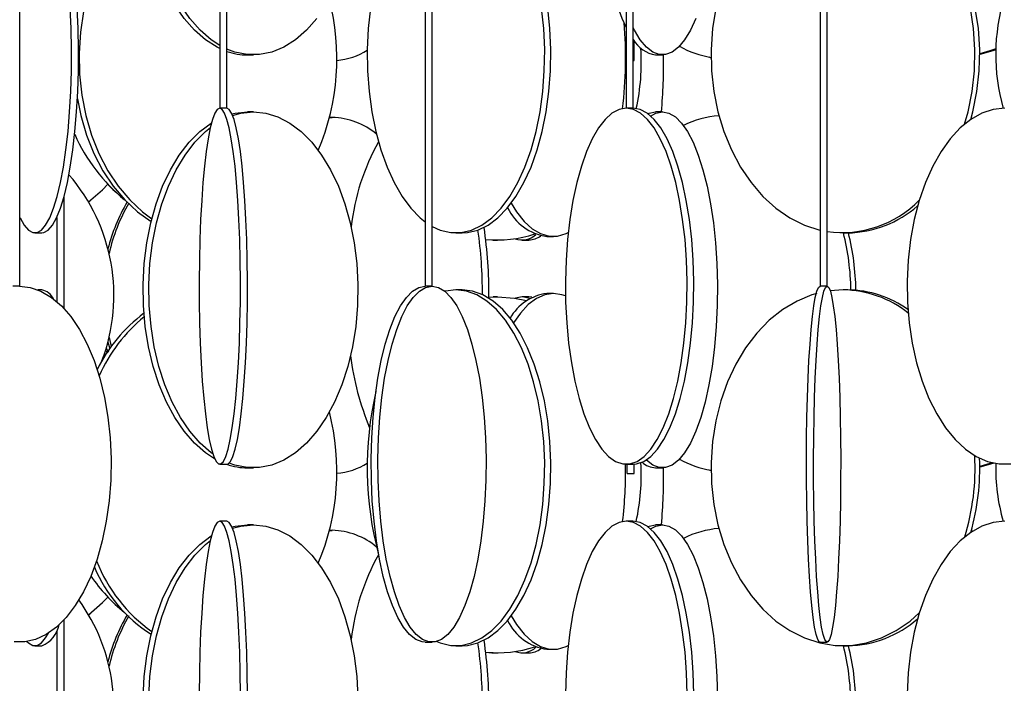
# Model space of a CAD drawing. Header units: millimetres. Extents: x 626 to 3215, y 306 to 3557.
# Tile 33 of 65: x 894 to 1032, y 3105 to 3198. Entities that reach past the tile are written whole.
import ezdxf

# ---------------------------------------------------------------- set-up
doc = ezdxf.new("R2010")
doc.units = ezdxf.units.MM

msp = doc.modelspace()

# ---------------------------------------------------------------- linework, layer by layer
at = {"color": 7, "linetype": 'Continuous', "lineweight": 25}
for p, q in [((893.99, 3160.5), (893.99, 3517.3)), ((922.06, 3517.3), (922.06, 3185.5)), ((923.06, 3185.5), (923.06, 3517.3)), ((950.92, 3517.3), (950.92, 3160.5)), ((951.92, 3160.5), (951.92, 3517.3)), ((979.16, 3517.3), (979.16, 3185.5)), ((980.16, 3185.5), (980.16, 3517.3)), ((1006.41, 3517.3), (1006.41, 3160.5)), ((1007.41, 3160.5), (1007.41, 3517.3)), ((980.31, 3192.21), (980.31, 3194.96)), ((925.98, 3193), (926.79, 3193)), ((980.16, 3192.21), (980.31, 3192.21)), ((983.31, 3193), (984.26, 3193)), ((922.07, 3185.5), (922.06, 3185.5)), ((923.06, 3185.5), (922.07, 3185.5)), ((926.79, 3185), (925.98, 3185)), ((979.19, 3185.5), (979.16, 3185.5)), ((980.16, 3185.5), (979.19, 3185.5)), ((984.26, 3185), (983.31, 3185)), ((937.88, 3184.21), (937.49, 3184.21)), ((937.49, 3184.2), (937.88, 3184.21)), ((1027.65, 3184.1), (1027.81, 3184.07)), ((1027.67, 3184.17), (1027.9, 3184.12)), ((900.16, 3173.01), (900.16, 3157.45)), ((899.16, 3170.16), (899.16, 3158.34)), ((896.09, 3168), (897.07, 3168)), ((955.26, 3168), (956.13, 3168)), ((960.5, 3167), (959.44, 3167.03)), ((960.5, 3167), (961.09, 3167)), ((964.55, 3167), (965.5, 3167)), ((968.03, 3167.5), (968.94, 3167.5)), ((1009.64, 3168), (1010.31, 3168)), ((893.99, 3160.5), (892.99, 3160.5)), ((897.07, 3160), (896.49, 3160)), ((951.92, 3160.5), (950.92, 3160.5)), ((956.13, 3160), (955.26, 3160)), ((1007.41, 3160.5), (1006.41, 3160.5)), ((1009.64, 3160), (1007.83, 3159.88)), ((1010.31, 3160), (1009.64, 3160)), ((959.88, 3158.99), (960.5, 3159)), ((959.88, 3158.95), (961.09, 3159)), ((961.09, 3159), (960.5, 3159)), ((965.5, 3159), (964.55, 3159)), ((965.93, 3158.96), (965.5, 3159)), ((968.94, 3159.5), (968.03, 3159.5)), ((906.51, 3153.3), (906.82, 3152.06)), ((906.35, 3152.67), (906.6, 3151.75)), ((905.65, 3150.38), (905.9, 3150.66)), ((905.65, 3150.38), (905.89, 3150.66)), ((906.35, 3151.16), (906.02, 3151.5)), ((922.07, 3135.5), (923.06, 3135.5)), ((925.98, 3135), (926.79, 3135)), ((979.19, 3135.5), (980.13, 3135.5)), ((979.31, 3134.21), (979.31, 3135.5)), ((980.31, 3134.21), (980.31, 3135.5)), ((983.31, 3135), (984.26, 3135)), ((979.31, 3134.21), (980.31, 3134.21)), ((923.06, 3127.5), (922.07, 3127.5)), ((926.79, 3127), (925.98, 3127)), ((980.13, 3127.5), (979.19, 3127.5)), ((984.26, 3127), (983.31, 3127)), ((937.88, 3126.21), (937.49, 3126.21)), ((937.49, 3126.2), (937.88, 3126.21)), ((1027.65, 3126.1), (1027.81, 3126.07)), ((1027.67, 3126.17), (1027.9, 3126.12)), ((900.16, 3113.62), (900.16, 3099.45)), ((899.16, 3112.16), (899.16, 3100.34)), ((950.94, 3110.5), (951.89, 3110.5)), ((1006.41, 3110.5), (1007.41, 3110.5)), ((896.09, 3110), (897.07, 3110)), ((955.26, 3110), (956.13, 3110)), ((960.5, 3109), (959.44, 3109.03)), ((960.5, 3109), (961.09, 3109)), ((964.55, 3109), (965.5, 3109)), ((968.03, 3109.5), (968.94, 3109.5)), ((1009.64, 3110), (1010.31, 3110))]:
    msp.add_line(p, q, dxfattribs=at)
at = {"color": 7, "linetype": 'Continuous', "lineweight": 25, "flags": 128}
for points in [[(922.06, 3193.9), (921.69, 3194.09), (920.05, 3195.12), (918.5, 3196.47), (917.06, 3198.13), (915.74, 3200.06), (914.57, 3202.24), (913.55, 3204.65), (912.71, 3207.24), (912.06, 3209.99), (911.6, 3212.85), (911.34, 3215.78), (911.29, 3218.74), (911.44, 3221.69), (911.8, 3224.59), (912.36, 3227.39), (913.11, 3230.07), (914.04, 3232.57), (915.14, 3234.87), (916.38, 3236.93), (917.77, 3238.73), (919.27, 3240.24), (920.86, 3241.43), (922.06, 3242.09)], [(922.06, 3194.32), (920.86, 3195.12), (919.31, 3196.47), (917.87, 3198.13), (916.55, 3200.06), (915.38, 3202.24), (914.36, 3204.65), (913.52, 3207.24), (912.87, 3209.99), (912.41, 3212.85), (912.15, 3215.78), (912.1, 3218.74), (912.25, 3221.69), (912.61, 3224.59), (913.17, 3227.39), (913.92, 3230.07), (914.85, 3232.57), (915.94, 3234.87), (917.19, 3236.93), (918.58, 3238.73), (920.08, 3240.24), (921.67, 3241.43), (922.06, 3241.67)], [(979.16, 3196.91), (978.62, 3198.13), (977.93, 3200.06), (977.31, 3202.24), (976.78, 3204.65), (976.34, 3207.24), (975.99, 3209.99), (975.75, 3212.85), (975.62, 3215.78), (975.59, 3218.74), (975.67, 3221.69), (975.86, 3224.59), (976.15, 3227.39), (976.55, 3230.07), (977.04, 3232.57), (977.61, 3234.87), (978.27, 3236.93), (979, 3238.73), (979.16, 3239.08)], [(1026.73, 3183.28), (1027.21, 3184.99), (1027.79, 3187.85), (1028.12, 3190.78), (1028.18, 3193.74), (1027.99, 3196.69), (1027.54, 3199.59), (1026.83, 3202.39), (1025.89, 3205.07), (1024.71, 3207.57), (1023.33, 3209.87), (1021.75, 3211.93), (1020, 3213.73), (1018.11, 3215.24), (1016.1, 3216.43), (1014, 3217.3), (1011.84, 3217.82), (1009.64, 3218)], [(1027.6, 3183.93), (1027.89, 3184.99), (1028.46, 3187.85), (1028.79, 3190.78), (1028.85, 3193.74), (1028.66, 3196.69), (1028.21, 3199.59), (1027.5, 3202.39), (1026.56, 3205.07), (1025.38, 3207.57), (1024, 3209.87), (1022.42, 3211.93), (1020.67, 3213.73), (1018.78, 3215.24), (1016.77, 3216.43), (1014.67, 3217.3), (1012.51, 3217.82), (1010.31, 3218)], [(950.94, 3216.44), (950.92, 3216.43), (949.57, 3215.24), (948.3, 3213.73), (947.12, 3211.93), (946.06, 3209.87), (945.13, 3207.57), (944.34, 3205.07), (943.71, 3202.39), (943.24, 3199.59), (942.93, 3196.69), (942.8, 3193.74), (942.84, 3190.78), (943.06, 3187.85), (943.45, 3184.99), (944.01, 3182.24), (944.72, 3179.65), (945.58, 3177.24), (946.58, 3175.06), (947.7, 3173.13), (948.92, 3171.47), (950.23, 3170.12), (950.92, 3169.56)], [(911.45, 3214.23), (910.28, 3213.23), (908.58, 3211.43), (907.04, 3209.37), (905.68, 3207.07), (904.54, 3204.57), (903.62, 3201.89), (902.93, 3199.09), (902.49, 3196.19), (902.3, 3193.24), (902.36, 3190.28), (902.68, 3187.35), (903.24, 3184.49), (904.05, 3181.74), (905.08, 3179.15), (906.34, 3176.74), (907.78, 3174.56), (909.41, 3172.63), (911.19, 3170.97), (912.51, 3169.99)], [(893.99, 3170.16), (894.01, 3170.12), (894.58, 3169.09), (895.18, 3168.39), (895.78, 3168.04), (896.39, 3168.04), (897, 3168.39), (897.6, 3169.09), (898.17, 3170.12), (898.71, 3171.47), (899.22, 3173.13), (899.68, 3175.06), (900.09, 3177.24), (900.45, 3179.65), (900.75, 3182.24), (900.97, 3184.99), (901.14, 3187.85), (901.23, 3190.78), (901.24, 3193.74), (901.19, 3196.69), (901.06, 3199.59)], [(897.07, 3168), (897.37, 3168.04), (897.98, 3168.39), (898.57, 3169.09), (899.15, 3170.12), (899.69, 3171.47), (900.2, 3173.13), (900.66, 3175.06), (901.07, 3177.24), (901.43, 3179.65), (901.72, 3182.24), (901.95, 3184.99), (902.11, 3187.85), (902.2, 3190.78), (902.22, 3193.74), (902.17, 3196.69), (902.04, 3199.59)], [(951.92, 3168.91), (953.05, 3168.39), (954.52, 3168.04), (956, 3168.04), (957.46, 3168.39), (958.9, 3169.09), (960.28, 3170.12), (961.6, 3171.47), (962.82, 3173.13), (963.94, 3175.06), (964.94, 3177.24), (965.8, 3179.65), (966.51, 3182.24), (967.07, 3184.99), (967.46, 3187.85), (967.67, 3190.78), (967.72, 3193.74), (967.59, 3196.69), (967.28, 3199.59)], [(956.13, 3168), (956.86, 3168.04), (958.33, 3168.39), (959.77, 3169.09), (961.15, 3170.12), (962.46, 3171.47), (963.69, 3173.13), (964.81, 3175.06), (965.8, 3177.24), (966.67, 3179.65), (967.38, 3182.24), (967.93, 3184.99), (968.32, 3187.85), (968.54, 3190.78), (968.58, 3193.74), (968.45, 3196.69), (968.15, 3199.59)], [(991.75, 3199.59), (991.29, 3196.69), (991.1, 3193.74), (991.16, 3190.78), (991.49, 3187.85), (992.07, 3184.99), (992.89, 3182.24), (993.95, 3179.65), (995.24, 3177.24), (996.72, 3175.06), (998.38, 3173.13), (1000.21, 3171.47), (1002.16, 3170.12), (1004.22, 3169.09), (1006.36, 3168.39), (1006.41, 3168.38)], [(935.7, 3198.13), (934.26, 3196.47), (932.71, 3195.12), (931.08, 3194.09), (929.39, 3193.39), (927.66, 3193.04), (925.92, 3193.04), (924.19, 3193.39), (923.06, 3193.81)], [(988.95, 3198.13), (988.19, 3196.47), (987.38, 3195.12), (986.52, 3194.09), (985.63, 3193.39), (984.72, 3193.04), (983.81, 3193.04), (982.9, 3193.39), (982.01, 3194.09), (981.15, 3195.12), (980.33, 3196.47), (980.16, 3196.81)], [(1031.1, 3193.87), (1030.29, 3193.59), (1028.86, 3193.17)], [(1031.1, 3193.73), (1030.67, 3193.59), (1028.86, 3193.07)], [(990.78, 3192.71), (991.09, 3192.61), (991.09, 3192.61)], [(902.07, 3186.85), (902.55, 3184.49), (903.36, 3181.74), (904.39, 3179.15), (905.65, 3176.74), (907.09, 3174.56), (908.72, 3172.63), (910.5, 3170.97), (912.41, 3169.62), (912.41, 3169.62)], [(922.07, 3185.5), (921.72, 3185.32), (921.39, 3184.8), (921.06, 3183.93), (920.74, 3182.74), (920.45, 3181.23), (920.17, 3179.43), (919.93, 3177.37), (919.71, 3175.07), (919.53, 3172.57), (919.38, 3169.89), (919.27, 3167.09), (919.2, 3164.19), (919.17, 3161.24), (919.18, 3158.28), (919.23, 3155.35), (919.32, 3152.49), (919.45, 3149.74), (919.61, 3147.15), (919.81, 3144.74), (920.05, 3142.56), (920.31, 3140.63), (920.59, 3138.97), (920.9, 3137.62), (921.22, 3136.59), (921.55, 3135.89), (921.9, 3135.54), (922.24, 3135.54), (922.58, 3135.89), (922.92, 3136.59), (923.24, 3137.62), (923.54, 3138.97), (923.83, 3140.63), (924.09, 3142.56), (924.32, 3144.74), (924.52, 3147.15), (924.69, 3149.74), (924.82, 3152.49), (924.91, 3155.35), (924.96, 3158.28), (924.97, 3161.24), (924.94, 3164.19), (924.87, 3167.09), (924.76, 3169.89), (924.61, 3172.57), (924.43, 3175.07), (924.21, 3177.37), (923.96, 3179.43), (923.69, 3181.23), (923.39, 3182.74), (923.08, 3183.93), (922.75, 3184.8), (922.41, 3185.32), (922.07, 3185.5)], [(923.06, 3135.5), (923.23, 3135.54), (923.57, 3135.89), (923.91, 3136.59), (924.23, 3137.62), (924.54, 3138.97), (924.82, 3140.63), (925.08, 3142.56), (925.31, 3144.74), (925.52, 3147.15), (925.68, 3149.74), (925.81, 3152.49), (925.9, 3155.35), (925.95, 3158.28), (925.96, 3161.24), (925.93, 3164.19), (925.86, 3167.09), (925.75, 3169.89), (925.6, 3172.57), (925.42, 3175.07), (925.2, 3177.37), (924.96, 3179.43), (924.68, 3181.23), (924.39, 3182.74), (924.07, 3183.93), (923.74, 3184.8), (923.4, 3185.32), (923.06, 3185.5)], [(926.79, 3185), (928.52, 3184.82), (930.24, 3184.3), (931.9, 3183.43), (933.5, 3182.24), (935, 3180.73), (936.38, 3178.93), (937.63, 3176.87), (938.73, 3174.57), (939.66, 3172.07), (940.4, 3169.39), (940.96, 3166.59), (941.32, 3163.69), (941.47, 3160.74), (941.42, 3157.78), (941.17, 3154.85), (940.71, 3151.99), (940.05, 3149.24), (939.21, 3146.65), (938.2, 3144.24), (937.02, 3142.06), (935.7, 3140.13), (934.26, 3138.47), (932.71, 3137.12), (931.08, 3136.09), (929.39, 3135.39), (927.66, 3135.04), (925.92, 3135.04), (924.19, 3135.39), (923.4, 3135.67)], [(923.78, 3184.72), (924.24, 3184.82), (925.98, 3185)], [(923.87, 3184.5), (925.05, 3184.82), (926.79, 3185)], [(979.19, 3185.5), (978.18, 3185.32), (977.18, 3184.8), (976.21, 3183.93), (975.29, 3182.74), (974.41, 3181.23), (973.61, 3179.43), (972.88, 3177.37), (972.24, 3175.07), (971.7, 3172.57), (971.27, 3169.89), (970.94, 3167.09), (970.73, 3164.19), (970.64, 3161.24), (970.67, 3158.28), (970.82, 3155.35), (971.09, 3152.49), (971.47, 3149.74), (971.96, 3147.15), (972.55, 3144.74), (973.23, 3142.56), (974, 3140.63), (974.84, 3138.97), (975.74, 3137.62), (976.69, 3136.59), (977.68, 3135.89), (978.68, 3135.54), (979.7, 3135.54), (980.7, 3135.89), (981.69, 3136.59), (982.64, 3137.62), (983.54, 3138.97), (984.38, 3140.63), (985.15, 3142.56), (985.83, 3144.74), (986.42, 3147.15), (986.91, 3149.74), (987.29, 3152.49), (987.56, 3155.35), (987.71, 3158.28), (987.74, 3161.24), (987.65, 3164.19), (987.44, 3167.09), (987.11, 3169.89), (986.68, 3172.57), (986.14, 3175.07), (985.5, 3177.37), (984.77, 3179.43), (983.97, 3181.23), (983.09, 3182.74), (982.17, 3183.93), (981.2, 3184.8), (980.2, 3185.32), (979.19, 3185.5)], [(980.13, 3135.5), (980.64, 3135.54), (981.64, 3135.89), (982.63, 3136.59), (983.58, 3137.62), (984.48, 3138.97), (985.32, 3140.63), (986.09, 3142.56), (986.77, 3144.74), (987.36, 3147.15), (987.85, 3149.74), (988.23, 3152.49), (988.5, 3155.35), (988.65, 3158.28), (988.68, 3161.24), (988.59, 3164.19), (988.38, 3167.09), (988.05, 3169.89), (987.62, 3172.57), (987.08, 3175.07), (986.44, 3177.37), (985.71, 3179.43), (984.91, 3181.23), (984.03, 3182.74), (983.11, 3183.93), (982.14, 3184.8), (981.14, 3185.32), (980.13, 3185.5)], [(984.26, 3185), (985.18, 3184.82), (986.08, 3184.3), (986.95, 3183.43), (987.79, 3182.24), (988.58, 3180.73), (989.31, 3178.93), (989.96, 3176.87), (990.54, 3174.57), (991.03, 3172.07), (991.42, 3169.39), (991.72, 3166.59), (991.9, 3163.69), (991.99, 3160.74), (991.96, 3157.78), (991.82, 3154.85), (991.58, 3151.99), (991.24, 3149.24), (990.8, 3146.65), (990.26, 3144.24), (989.64, 3142.06), (988.95, 3140.13), (988.19, 3138.47), (987.38, 3137.12), (986.52, 3136.09), (985.63, 3135.39), (984.72, 3135.04), (983.81, 3135.04), (982.9, 3135.39), (982.01, 3136.09), (981.99, 3136.1)], [(982.21, 3184.74), (982.4, 3184.82), (983.31, 3185)], [(982.61, 3184.42), (983.35, 3184.82), (984.26, 3185)], [(1032.39, 3185.5), (1030.76, 3185.32), (1029.16, 3184.8), (1027.6, 3183.93), (1026.11, 3182.74), (1024.71, 3181.23), (1023.42, 3179.43), (1022.25, 3177.37), (1021.22, 3175.07), (1020.35, 3172.57), (1019.65, 3169.89), (1019.13, 3167.09), (1018.8, 3164.19), (1018.65, 3161.24), (1018.7, 3158.28), (1018.94, 3155.35), (1019.37, 3152.49), (1019.98, 3149.74), (1020.77, 3147.15), (1021.72, 3144.74), (1022.82, 3142.56), (1024.05, 3140.63), (1025.4, 3138.97), (1026.85, 3137.62), (1028.37, 3136.59), (1029.96, 3135.89), (1031.57, 3135.54), (1033.2, 3135.54)], [(921.35, 3136.27), (920.05, 3137.12), (918.5, 3138.47), (917.06, 3140.13), (915.74, 3142.06), (914.57, 3144.24), (913.55, 3146.65), (912.71, 3149.24), (912.06, 3151.99), (911.6, 3154.85), (911.34, 3157.78), (911.29, 3160.74), (911.44, 3163.69), (911.8, 3166.59), (912.36, 3169.39), (913.11, 3172.07), (914.04, 3174.57), (915.14, 3176.87), (916.38, 3178.93), (917.77, 3180.73), (919.27, 3182.24), (920.86, 3183.43), (920.92, 3183.47)], [(921.09, 3136.95), (920.86, 3137.12), (919.31, 3138.47), (917.87, 3140.13), (916.55, 3142.06), (915.38, 3144.24), (914.36, 3146.65), (913.52, 3149.24), (912.87, 3151.99), (912.41, 3154.85), (912.15, 3157.78), (912.1, 3160.74), (912.25, 3163.69), (912.61, 3166.59), (913.17, 3169.39), (913.92, 3172.07), (914.85, 3174.57), (915.94, 3176.87), (917.19, 3178.93), (918.58, 3180.73), (920.08, 3182.24), (920.76, 3182.79)], [(903.63, 3172.35), (905.59, 3174.06), (906.35, 3174.83)], [(904, 3172.64), (903.98, 3172.63), (903.66, 3172.3)], [(963.03, 3172.18), (963.78, 3170.97), (964.85, 3169.62), (965.98, 3168.59), (967.15, 3167.89), (968.34, 3167.54), (969.54, 3167.54), (970.74, 3167.89), (971.04, 3168.04)], [(893.92, 3160.5), (895.45, 3160.32), (896.95, 3159.8), (898.41, 3158.93), (899.81, 3157.74), (901.12, 3156.23), (902.34, 3154.43), (903.43, 3152.37), (904.4, 3150.07), (905.21, 3147.57), (905.87, 3144.89), (906.36, 3142.09), (906.67, 3139.19), (906.81, 3136.24), (906.76, 3133.28), (906.54, 3130.35), (906.13, 3127.49), (905.56, 3124.74), (904.82, 3122.15), (903.93, 3119.74), (902.9, 3117.56), (901.74, 3115.63), (900.48, 3113.97), (899.12, 3112.62), (897.69, 3111.59), (896.2, 3110.89), (894.68, 3110.54), (893.16, 3110.54)], [(950.94, 3110.5), (950.49, 3110.54), (949.6, 3110.89), (948.72, 3111.59), (947.88, 3112.62), (947.07, 3113.97), (946.33, 3115.63), (945.64, 3117.56), (945.04, 3119.74), (944.51, 3122.15), (944.08, 3124.74), (943.74, 3127.49), (943.5, 3130.35), (943.37, 3133.28), (943.34, 3136.24), (943.42, 3139.19), (943.61, 3142.09), (943.89, 3144.89), (944.28, 3147.57), (944.76, 3150.07), (945.33, 3152.37), (945.98, 3154.43), (946.69, 3156.23), (947.47, 3157.74), (948.29, 3158.93), (949.15, 3159.8), (950.04, 3160.32), (950.94, 3160.5)], [(951.89, 3160.5), (952.79, 3160.32), (953.68, 3159.8), (954.54, 3158.93), (955.37, 3157.74), (956.14, 3156.23), (956.86, 3154.43), (957.5, 3152.37), (958.07, 3150.07), (958.55, 3147.57), (958.94, 3144.89), (959.23, 3142.09), (959.41, 3139.19), (959.49, 3136.24), (959.47, 3133.28), (959.33, 3130.35), (959.1, 3127.49), (958.76, 3124.74), (958.32, 3122.15), (957.8, 3119.74), (957.19, 3117.56), (956.51, 3115.63), (955.76, 3113.97), (954.96, 3112.62), (954.11, 3111.59), (953.24, 3110.89), (952.34, 3110.54), (951.44, 3110.54), (950.55, 3110.89), (949.67, 3111.59), (948.83, 3112.62), (948.03, 3113.97), (947.28, 3115.63), (946.6, 3117.56), (945.99, 3119.74), (945.46, 3122.15), (945.03, 3124.74), (944.69, 3127.49), (944.45, 3130.35), (944.32, 3133.28), (944.29, 3136.24), (944.37, 3139.19), (944.56, 3142.09), (944.85, 3144.89), (945.23, 3147.57), (945.71, 3150.07), (946.28, 3152.37), (946.93, 3154.43), (947.65, 3156.23), (948.42, 3157.74), (949.25, 3158.93), (950.11, 3159.8), (950.99, 3160.32), (951.89, 3160.5)], [(952.56, 3110.59), (953.05, 3110.39), (954.52, 3110.04), (956, 3110.04), (957.46, 3110.39), (958.9, 3111.09), (960.28, 3112.12), (961.6, 3113.47), (962.82, 3115.13), (963.94, 3117.06), (964.94, 3119.24), (965.8, 3121.65), (966.51, 3124.24), (967.07, 3126.99), (967.46, 3129.85), (967.67, 3132.78), (967.72, 3135.74), (967.59, 3138.69), (967.28, 3141.59), (966.81, 3144.39), (966.17, 3147.07), (965.39, 3149.57), (964.46, 3151.87), (963.4, 3153.93), (962.22, 3155.73), (960.95, 3157.24), (959.6, 3158.43), (958.19, 3159.3), (956.73, 3159.82), (955.26, 3160), (955.26, 3160)], [(955.26, 3160), (953.78, 3159.82), (953.68, 3159.8)], [(956.13, 3110), (956.86, 3110.04), (958.33, 3110.39), (959.77, 3111.09), (961.15, 3112.12), (962.46, 3113.47), (963.69, 3115.13), (964.81, 3117.06), (965.8, 3119.24), (966.67, 3121.65), (967.38, 3124.24), (967.93, 3126.99), (968.32, 3129.85), (968.54, 3132.78), (968.58, 3135.74), (968.45, 3138.69), (968.15, 3141.59), (967.68, 3144.39), (967.04, 3147.07), (966.25, 3149.57), (965.32, 3151.87), (964.26, 3153.93), (963.09, 3155.73), (961.82, 3157.24), (960.47, 3158.43), (959.05, 3159.3), (957.6, 3159.82), (956.13, 3160)], [(1006.41, 3110.5), (1006.3, 3110.54), (1006.08, 3110.89), (1005.86, 3111.59), (1005.64, 3112.62), (1005.44, 3113.97), (1005.26, 3115.63), (1005.08, 3117.56), (1004.93, 3119.74), (1004.8, 3122.15), (1004.69, 3124.74), (1004.61, 3127.49), (1004.55, 3130.35), (1004.51, 3133.28), (1004.51, 3136.24), (1004.53, 3139.19), (1004.57, 3142.09), (1004.65, 3144.89), (1004.74, 3147.57), (1004.86, 3150.07), (1005.01, 3152.37), (1005.17, 3154.43), (1005.35, 3156.23), (1005.54, 3157.74), (1005.75, 3158.93), (1005.97, 3159.8), (1006.19, 3160.32), (1006.41, 3160.5)], [(1007.41, 3160.5), (1007.64, 3160.32), (1007.86, 3159.8), (1008.07, 3158.93), (1008.28, 3157.74), (1008.48, 3156.23), (1008.66, 3154.43), (1008.82, 3152.37), (1008.96, 3150.07), (1009.08, 3147.57), (1009.18, 3144.89), (1009.25, 3142.09), (1009.3, 3139.19), (1009.32, 3136.24), (1009.31, 3133.28), (1009.28, 3130.35), (1009.22, 3127.49), (1009.13, 3124.74), (1009.02, 3122.15), (1008.89, 3119.74), (1008.74, 3117.56), (1008.57, 3115.63), (1008.38, 3113.97), (1008.18, 3112.62), (1007.97, 3111.59), (1007.75, 3110.89), (1007.52, 3110.54), (1007.3, 3110.54), (1007.07, 3110.89), (1006.85, 3111.59), (1006.64, 3112.62), (1006.44, 3113.97), (1006.25, 3115.63), (1006.08, 3117.56), (1005.93, 3119.74), (1005.8, 3122.15), (1005.69, 3124.74), (1005.6, 3127.49), (1005.54, 3130.35), (1005.51, 3133.28), (1005.5, 3136.24), (1005.52, 3139.19), (1005.57, 3142.09), (1005.64, 3144.89), (1005.74, 3147.57), (1005.86, 3150.07), (1006, 3152.37), (1006.17, 3154.43), (1006.34, 3156.23), (1006.54, 3157.74), (1006.75, 3158.93), (1006.96, 3159.8), (1007.18, 3160.32), (1007.41, 3160.5)], [(961.09, 3159), (963.48, 3158.82), (965.17, 3158.48)], [(968.94, 3159.5), (967.74, 3159.32), (966.56, 3158.8), (965.41, 3157.93), (964.31, 3156.74), (963.36, 3155.36)], [(964.55, 3159), (963.63, 3158.82), (963.59, 3158.8)], [(965.6, 3158.77), (965.46, 3158.82), (964.55, 3159)], [(970.65, 3159.14), (970.14, 3159.32), (968.94, 3159.5)], [(1005.95, 3159.5), (1005.28, 3159.3), (1003.18, 3158.43), (1001.17, 3157.24), (999.28, 3155.73), (997.53, 3153.93), (995.95, 3151.87), (994.57, 3149.57), (993.4, 3147.07), (992.45, 3144.39), (991.75, 3141.59), (991.29, 3138.69), (991.1, 3135.74), (991.16, 3132.78), (991.49, 3129.85), (992.07, 3126.99), (992.89, 3124.24), (993.95, 3121.65), (995.24, 3119.24), (996.72, 3117.06), (998.38, 3115.13), (1000.21, 3113.47), (1002.16, 3112.12), (1004.22, 3111.09), (1006.36, 3110.39), (1008.54, 3110.04), (1010.74, 3110.04), (1012.92, 3110.39), (1015.06, 3111.09), (1017.12, 3112.12), (1019.07, 3113.47), (1020.36, 3114.6)], [(906.1, 3151.75), (906.35, 3151.37), (906.44, 3151.25)], [(1030.63, 3135.7), (1030.29, 3135.59), (1028.86, 3135.17)], [(1030.86, 3135.65), (1030.67, 3135.59), (1028.86, 3135.07)], [(990.78, 3134.71), (991.09, 3134.61), (991.09, 3134.61)], [(922.07, 3127.5), (921.72, 3127.32), (921.39, 3126.8), (921.06, 3125.93), (920.74, 3124.74), (920.45, 3123.23), (920.17, 3121.43), (919.93, 3119.37), (919.71, 3117.07), (919.53, 3114.57), (919.38, 3111.89), (919.27, 3109.09), (919.2, 3106.19), (919.17, 3103.24)], [(924.97, 3103.24), (924.94, 3106.19), (924.87, 3109.09), (924.76, 3111.89), (924.61, 3114.57), (924.43, 3117.07), (924.21, 3119.37), (923.96, 3121.43), (923.69, 3123.23), (923.39, 3124.74), (923.08, 3125.93), (922.75, 3126.8), (922.41, 3127.32), (922.07, 3127.5)], [(925.96, 3103.24), (925.93, 3106.19), (925.86, 3109.09), (925.75, 3111.89), (925.6, 3114.57), (925.42, 3117.07), (925.2, 3119.37), (924.96, 3121.43), (924.68, 3123.23), (924.39, 3124.74), (924.07, 3125.93), (923.74, 3126.8), (923.4, 3127.32), (923.06, 3127.5)], [(923.78, 3126.72), (924.24, 3126.82), (925.98, 3127)], [(923.87, 3126.5), (925.05, 3126.82), (926.79, 3127)], [(926.79, 3127), (928.52, 3126.82), (930.24, 3126.3), (931.9, 3125.43), (933.5, 3124.24), (935, 3122.73), (936.38, 3120.93), (937.63, 3118.87), (938.73, 3116.57), (939.66, 3114.07), (940.4, 3111.39), (940.96, 3108.59), (941.32, 3105.69), (941.47, 3102.74)], [(979.19, 3127.5), (978.18, 3127.32), (977.18, 3126.8), (976.21, 3125.93), (975.29, 3124.74), (974.41, 3123.23), (973.61, 3121.43), (972.88, 3119.37), (972.24, 3117.07), (971.7, 3114.57), (971.27, 3111.89), (970.94, 3109.09), (970.73, 3106.19), (970.64, 3103.24)], [(987.74, 3103.24), (987.65, 3106.19), (987.44, 3109.09), (987.11, 3111.89), (986.68, 3114.57), (986.14, 3117.07), (985.5, 3119.37), (984.77, 3121.43), (983.97, 3123.23), (983.09, 3124.74), (982.17, 3125.93), (981.2, 3126.8), (980.2, 3127.32), (979.19, 3127.5)], [(988.68, 3103.24), (988.59, 3106.19), (988.38, 3109.09), (988.05, 3111.89), (987.62, 3114.57), (987.08, 3117.07), (986.44, 3119.37), (985.71, 3121.43), (984.91, 3123.23), (984.03, 3124.74), (983.11, 3125.93), (982.14, 3126.8), (981.14, 3127.32), (980.13, 3127.5)], [(982.21, 3126.74), (982.4, 3126.82), (983.31, 3127)], [(982.61, 3126.42), (983.35, 3126.82), (984.26, 3127)], [(984.26, 3127), (985.18, 3126.82), (986.08, 3126.3), (986.95, 3125.43), (987.79, 3124.24), (988.58, 3122.73), (989.31, 3120.93), (989.96, 3118.87), (990.54, 3116.57), (991.03, 3114.07), (991.42, 3111.39), (991.72, 3108.59), (991.9, 3105.69), (991.99, 3102.74)], [(1032.39, 3127.5), (1030.76, 3127.32), (1029.16, 3126.8), (1027.6, 3125.93), (1026.11, 3124.74), (1024.71, 3123.23), (1023.42, 3121.43), (1022.25, 3119.37), (1021.22, 3117.07), (1020.35, 3114.57), (1019.65, 3111.89), (1019.13, 3109.09), (1018.8, 3106.19), (1018.65, 3103.24)], [(921.35, 3078.27), (920.05, 3079.12), (918.5, 3080.47), (917.06, 3082.13), (915.74, 3084.06), (914.57, 3086.24), (913.55, 3088.65), (912.71, 3091.24), (912.06, 3093.99), (911.6, 3096.85), (911.34, 3099.78), (911.29, 3102.74), (911.44, 3105.69), (911.8, 3108.59), (912.36, 3111.39), (913.11, 3114.07), (914.04, 3116.57), (915.14, 3118.87), (916.38, 3120.93), (917.77, 3122.73), (919.27, 3124.24), (920.86, 3125.43), (920.92, 3125.47)], [(921.09, 3078.95), (920.86, 3079.12), (919.31, 3080.47), (917.87, 3082.13), (916.55, 3084.06), (915.38, 3086.24), (914.36, 3088.65), (913.52, 3091.24), (912.87, 3093.99), (912.41, 3096.85), (912.15, 3099.78), (912.1, 3102.74), (912.25, 3105.69), (912.61, 3108.59), (913.17, 3111.39), (913.92, 3114.07), (914.85, 3116.57), (915.94, 3118.87), (917.19, 3120.93), (918.58, 3122.73), (920.08, 3124.24), (920.76, 3124.79)], [(903.63, 3114.35), (905.59, 3116.06), (906.35, 3116.83)], [(904, 3114.64), (903.98, 3114.63), (903.66, 3114.3)], [(963.03, 3114.18), (963.78, 3112.97), (964.85, 3111.62), (965.98, 3110.59), (967.15, 3109.89), (968.34, 3109.54), (969.54, 3109.54), (970.74, 3109.89), (971.04, 3110.04)], [(894.98, 3110.58), (895.18, 3110.39), (895.78, 3110.04), (896.39, 3110.04), (897, 3110.39), (897.6, 3111.09), (898, 3111.78)]]:
    msp.add_lwpolyline(points, dxfattribs=at)
at = {"color": 7, "linetype": 'Continuous', "lineweight": 25}
for centre, radius, start, end in [((905.17, 3192.53), 33.36, 337.1675, 14.4259), ((1058.32, 3193), 27.23, 162.8237, 195.9946), ((918.58, 3192.5), 60.51, 353.3059, 4.7653), ((984.04, 3197.42), 4.48, 210.0747, 260.6942), ((926.01, 3201.96), 8.97, 250.8484, 269.8185), ((937.72, 3201.82), 9.62, 274.7452, 301.895), ((950.61, 3191.99), 30.69, 347.7064, 3.5918), ((993.3, 3206.11), 13.63, 240.7755, 260.6959), ((905.28, 3191.98), 79.16, 354.9404, 0.7415), ((937.63, 3174.15), 10.07, 50.0316, 88.5848), ((993.17, 3171.27), 13.23, 94.199, 116.7248), ((924.53, 3192), 25, 203.9571, 230.7133), ((924.53, 3192), 25, 203.9617, 230.7266), ((972.29, 3165.18), 31.98, 150.7768, 173.3724), ((881.24, 3159.2), 25.95, 339.2966, 40.8179), ((931.24, 3159.35), 25.7, 149.6193, 165.5649), ((1009.47, 3183.34), 15.3, 262.2498, 315.3925), ((931.58, 3159.34), 25.73, 150.0532, 167.0021), ((969.05, 3174.7), 7.27, 205.8722, 261.9011), ((1010.02, 3183.36), 15.36, 271.0718, 311.1187), ((896.57, 3159.57), 62.4, 359.7868, 8.1257), ((897.59, 3159.57), 62.3, 359.4633, 8.494), ((961.08, 3183.5), 16.5, 264.263, 288.5124), ((964.56, 3169.78), 2.77, 249.4464, 313.9499), ((965.41, 3169.91), 2.91, 271.6768, 307.1395), ((976.32, 3159.55), 34.43, 0.7344, 14.2034), ((977.02, 3159.55), 34.43, 0.6679, 14.2036), ((896.65, 3157.78), 2.25, 24.5301, 79.2044), ((1009.42, 3144.87), 15.13, 51.6488, 89.1519), ((1010.16, 3145.14), 14.85, 54.5962, 89.4087), ((968.97, 3152.53), 7.03, 97.7122, 150.2288), ((924.63, 3139.1), 22.02, 126.8821, 153.937), ((925.78, 3138.75), 22.6, 129.3363, 156.1104), ((979.62, 3155.73), 39.5, 187.2707, 202.4693), ((990.2, 3135.02), 47.42, 166.9441, 194.9467), ((905.17, 3134.53), 33.36, 337.1675, 14.4259), ((995.31, 3134.97), 32.89, 342.8654, 3.0381), ((995.91, 3134.97), 32.95, 344.0756, 2.3913), ((926.01, 3143.96), 8.97, 250.7765, 269.8175), ((937.72, 3143.82), 9.62, 274.7452, 301.895), ((918.87, 3134.48), 60.22, 353.2971, 0.9703), ((950.61, 3133.99), 30.68, 347.706, 3.2102), ((983.42, 3138), 3, 227.7724, 267.9613), ((905.28, 3133.98), 79.16, 354.9404, 0.7415), ((993.3, 3148.11), 13.63, 240.7755, 260.6959), ((1058.3, 3134.99), 27.21, 178.6973, 195.9872), ((937.63, 3116.15), 10.07, 50.0316, 88.5848), ((993.17, 3113.27), 13.23, 94.199, 116.7248), ((972.29, 3107.18), 31.98, 150.7768, 173.3724), ((925.44, 3130.1), 22.25, 201.5801, 234.477), ((924.53, 3134), 25, 214.6118, 230.7266), ((924.53, 3134), 25, 214.6092, 230.7133), ((923.73, 3129.26), 20.96, 203.0652, 237.3377), ((881.18, 3101.21), 26.01, 339.3344, 35.8465), ((931.24, 3101.35), 25.7, 149.6193, 165.5649), ((931.58, 3101.34), 25.73, 150.0532, 167.0021), ((895.61, 3113.68), 3.96, 291.6273, 349.5733), ((969.05, 3116.7), 7.27, 205.8722, 261.9011), ((1010.02, 3125.36), 15.36, 271.0718, 311.1187), ((896.57, 3101.57), 62.4, 359.7868, 8.1257), ((897.59, 3101.57), 62.3, 359.4633, 8.494), ((961.08, 3125.5), 16.5, 264.263, 288.5124), ((964.56, 3111.78), 2.77, 249.4464, 313.9499), ((965.41, 3111.91), 2.91, 271.6768, 307.1395), ((976.32, 3101.55), 34.43, 0.7344, 14.2034), ((977.02, 3101.55), 34.43, 0.6679, 14.2036)]:
    msp.add_arc(centre, radius, start, end, dxfattribs=at)

doc.saveas('drawing.dxf')
